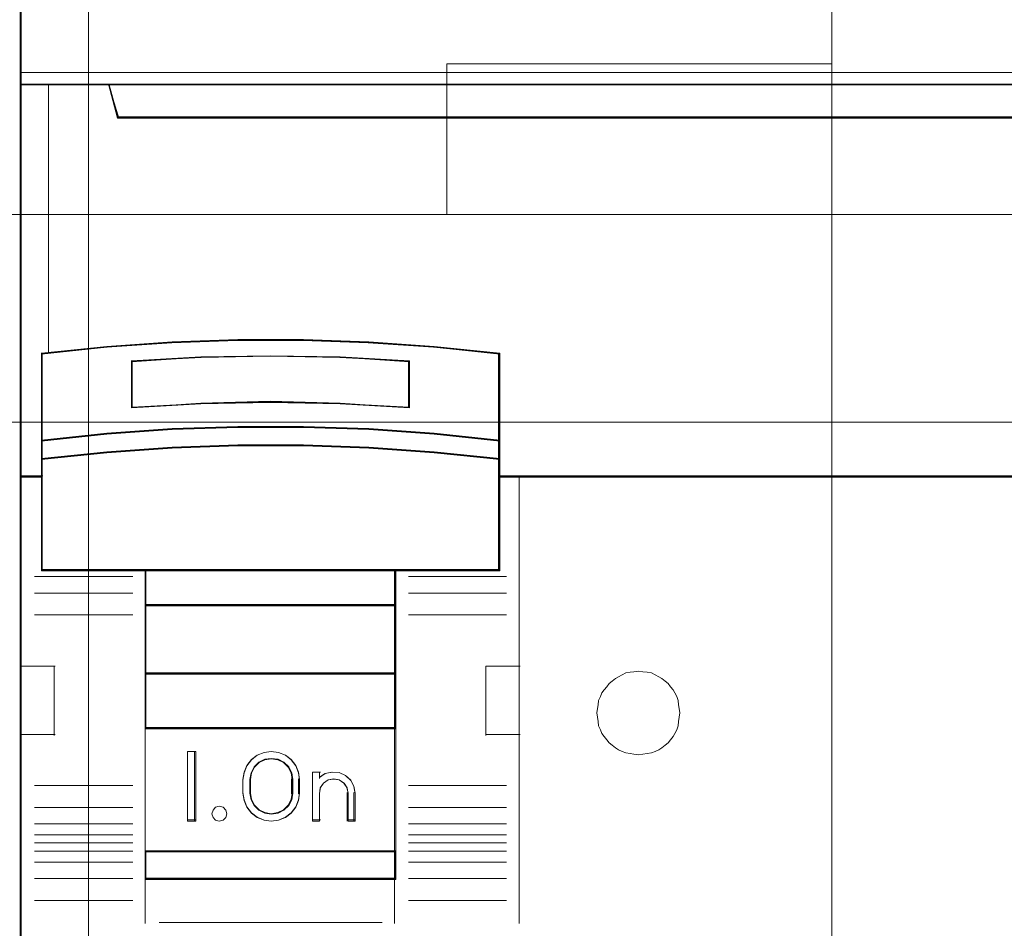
# Model space of a CAD drawing. Header units: millimetres. Extents: x 12819 to 17524, y -4386 to -1138.
# Tile 28 of 94: x 13068.14 to 13071.69, y -4214.84 to -4211.56. Entities that reach past the tile are written whole.
import ezdxf

# ---------------------------------------------------------------- set-up
doc = ezdxf.new("R2010")
doc.units = ezdxf.units.MM
doc.layers.get('0').update_dxf_attribs({"lineweight": 15})
for name, color, linetype, lineweight in [('30', 7, 'Continuous', 15), ('45', 7, 'Continuous', 15), ('5', 7, 'Continuous', 15), ('50', 7, 'Continuous', 15)]:
    doc.layers.add(name, color=color, linetype=linetype, lineweight=lineweight)

# ---------------------------------------------------------------- blocks, each defined once
blk = doc.blocks.new('*U361')
at = {"layer": '5', "color": 7}
for points in [[(50.626053, -386.339993), (50.626053, -323.251474), (50.626053, -298.745591), (50.626053, -173.236429), (50.626053, -148.781921), (50.626053, -78.80915), (50.626053, -73.723024), (51.244753, -73.723024), (63.824993, -73.723024), (64.443693, -73.723024), (64.443693, -78.80915), (64.443693, -78.80915), (64.443693, -386.339993)], [(64.444011, -386.341156), (64.444011, -78.809169), (64.444011, -73.723024), (63.825252, -73.723024), (63.825252, -73.723024), (51.243807, -73.723024), (50.625047, -73.723024), (50.625047, -78.809169), (50.625047, -148.782201), (50.625047, -173.236799), (50.625047, -298.746429), (50.625047, -323.252402), (50.625047, -386.341156)]]:
    blk.add_lwpolyline(points, dxfattribs=at)
blk.add_lwpolyline([(64.441749, -386.340811), (64.441749, -78.80939), (64.441749, -386.340811)], close=True, dxfattribs=at)
blk = doc.blocks.new('*U372')
at = {"layer": '50', "color": 7}
for points in [[(61.985145, -243.00235), (61.985145, -377.998341)], [(61.985145, -287.348144), (386.014855, -287.348144), (386.014855, -333.652546), (61.985145, -333.652546), (61.985145, -287.348144)]]:
    blk.add_lwpolyline(points, dxfattribs=at)
blk = doc.blocks.new('*U373')
at = {"layer": '30', "color": 7}
for points in [[(91.274382, -263.505594), (91.274382, -357.495097)], [(91.274382, -263.505594), (91.274382, -357.495097)], [(77.376245, -287.030528), (91.274382, -287.030528), (91.274382, -292.479562), (77.376245, -292.479562), (77.376245, -287.030528)], [(51.982287, -292.47731), (396.085575, -292.47731), (396.085575, -328.45355), (51.982287, -328.45355), (51.982287, -292.47731)], [(51.982287, -299.973955), (396.085575, -299.973955), (396.085575, -320.959157), (51.982287, -320.959157), (51.982287, -299.973955)], [(84.291382, -311.975797), (84.448073, -311.953271), (84.604763, -311.930745), (84.761453, -311.908219), (84.895759, -311.863167), (85.030065, -311.795589), (85.141987, -311.728011), (85.253909, -311.637907), (85.36583, -311.547803), (85.455368, -311.435173), (85.544905, -311.322544), (85.612058, -311.209914), (85.679211, -311.074758), (85.72398, -310.939602), (85.746364, -310.78192), (85.768748, -310.624238), (85.791132, -310.466556), (85.768748, -310.308874), (85.746364, -310.173719), (85.72398, -310.016037), (85.679211, -309.880881), (85.612058, -309.745725), (85.544905, -309.633095), (85.455368, -309.520465), (85.36583, -309.407835), (85.253909, -309.317731), (85.141987, -309.227627), (85.030065, -309.16005), (84.895759, -309.092472), (84.761453, -309.024894), (84.604763, -309.002368), (84.448073, -308.979842), (84.291382, -308.957316), (84.134692, -308.979842), (84.000386, -309.002368), (83.843696, -309.024894), (83.70939, -309.092472), (83.575084, -309.16005), (83.463162, -309.227627), (83.351241, -309.317731), (83.239319, -309.407835), (83.149782, -309.520465), (83.060244, -309.633095), (82.970707, -309.745725), (82.925938, -309.880881), (82.858785, -310.016037), (82.836401, -310.173719), (82.814017, -310.308874), (82.791632, -310.466556), (82.814017, -310.624238), (82.836401, -310.78192), (82.858785, -310.939602), (82.925938, -311.074758), (82.970707, -311.209914), (83.060244, -311.322544), (83.149782, -311.435173), (83.239319, -311.547803), (83.351241, -311.637907), (83.463162, -311.728011), (83.575084, -311.795589), (83.70939, -311.863167), (83.843696, -311.908219), (84.000386, -311.930745), (84.134692, -311.953271), (84.291382, -311.975797)]]:
    blk.add_lwpolyline(points, dxfattribs=at)
blk.add_lwpolyline([(51.982287, -292.47731), (396.085575, -292.47731), (396.085575, -328.45355), (51.982287, -328.45355), (51.982287, -292.47731)], close=True, dxfattribs=at)
blk = doc.blocks.new('*U374')
at = {"layer": '45', "color": 7}
for points in [[(134.000293, -268.998482), (62.00098, -268.998482), (62.00098, -351.065128), (134.000293, -351.065128), (134.000293, -268.998482)], [(133.979934, -269.021008), (62.021338, -269.021008), (62.021338, -351.044855), (133.979934, -351.044855), (133.979934, -269.021008)], [(130.505509, -288.957906), (65.496904, -288.957906), (65.174032, -287.771633), (62.00098, -287.771633), (62.00098, -301.951736), (62.746925, -301.951736), (62.746925, -301.322736), (62.746925, -300.649594), (62.746925, -297.504591), (65.101664, -297.267336), (67.456403, -297.10181), (69.816708, -297.019047), (72.182581, -297.019047), (74.542886, -297.10181), (76.897625, -297.267336), (79.252364, -297.504591), (79.252364, -300.649594), (79.252364, -301.322736), (79.252364, -301.951736), (79.99831, -301.951736), (133.004984, -301.951736), (133.004984, -287.771633), (130.828381, -287.771633), (130.505509, -288.957906)], [(65.49529, -288.999298), (130.508244, -288.999298), (130.831138, -287.771633), (65.172397, -287.771633), (65.49529, -288.999298)], [(73.528171, -299.313863), (76.037102, -299.4491), (76.037102, -297.753002), (73.528171, -297.617765), (71.008064, -297.572686), (68.50472, -297.617765), (65.995789, -297.753002), (65.995789, -299.4491), (68.50472, -299.313863), (71.008064, -299.257514), (73.528171, -299.313863)], [(76.927666, -300.370262), (74.567641, -300.199065), (72.202037, -300.124879), (69.830854, -300.124879), (67.465249, -300.199065), (65.105224, -300.370262), (62.745199, -300.627059), (62.745199, -301.323261), (65.105224, -301.077879), (67.465249, -300.906681), (69.830854, -300.821082), (72.202037, -300.821082), (74.567641, -300.906681), (76.927666, -301.077879), (79.287691, -301.323261), (79.287691, -300.627059), (76.927666, -300.370262)], [(76.9115, -300.382233), (74.557929, -300.216828), (72.198795, -300.145153), (69.834096, -300.145153), (67.474961, -300.216828), (65.121391, -300.382233), (62.76782, -300.630341), (62.76782, -301.302988), (65.121391, -301.065908), (67.474961, -300.900503), (69.834096, -300.8178), (72.198795, -300.8178), (74.557929, -300.900503), (76.9115, -301.065908), (79.265071, -301.302988), (79.265071, -300.630341), (76.9115, -300.382233)], [(76.9115, -300.382233), (74.557929, -300.216828), (72.198795, -300.145153), (69.834096, -300.145153), (67.474961, -300.216828), (65.121391, -300.382233), (62.76782, -300.630341), (62.76782, -301.302988), (65.121391, -301.065908), (67.474961, -300.900503), (69.834096, -300.8178), (72.198795, -300.8178), (74.557929, -300.900503), (76.9115, -301.065908), (79.265071, -301.302988), (79.265071, -300.630341), (76.9115, -300.382233)], [(66.505618, -305.332886), (75.527273, -305.332886), (79.287691, -305.332886), (79.287691, -301.916147), (79.287691, -301.2828), (76.927666, -301.043906), (74.567641, -300.877236), (72.202037, -300.793901), (69.830854, -300.793901), (67.465249, -300.877236), (65.105224, -301.043906), (62.745199, -301.2828), (62.745199, -301.916147), (62.745199, -305.332886), (66.505618, -305.332886)], [(66.517954, -305.312612), (75.514937, -305.312612), (79.265071, -305.312612), (79.265071, -301.928091), (79.265071, -301.300716), (76.9115, -301.064075), (74.557929, -300.898976), (72.198795, -300.816427), (69.834096, -300.816427), (67.474961, -300.898976), (65.121391, -301.064075), (62.76782, -301.300716), (62.76782, -301.928091), (62.76782, -305.312612), (66.517954, -305.312612)], [(75.537185, -305.287834), (66.495706, -305.287834), (66.495706, -306.598846), (75.537185, -306.598846), (75.537185, -305.287834)], [(75.514565, -305.31036), (66.518326, -305.31036), (66.518326, -306.57632), (75.514565, -306.57632), (75.514565, -305.31036)], [(75.537185, -306.553794), (66.495706, -306.553794), (66.495706, -309.067693), (75.537185, -309.067693), (75.537185, -306.553794)], [(75.514565, -306.574067), (66.518326, -306.574067), (66.518326, -309.04742), (75.514565, -309.04742), (75.514565, -306.574067)], [(75.537185, -309.022641), (66.495706, -309.022641), (66.495706, -311.043221), (75.537185, -311.043221), (75.537185, -309.022641)], [(75.514565, -309.045167), (66.518326, -309.045167), (66.518326, -311.020695), (75.514565, -311.020695), (75.514565, -309.045167)], [(66.495706, -315.485344), (75.537185, -315.485344), (75.537185, -310.998169), (66.495706, -310.998169), (66.495706, -315.485344)], [(68.316669, -311.860914), (68.316669, -314.374814), (68.020338, -314.374814), (68.020338, -311.860914), (68.316669, -311.860914)], [(70.158823, -312.364814), (70.329518, -312.152056), (70.528661, -311.989689), (70.784703, -311.894508), (71.040745, -311.860914), (71.308167, -311.894508), (71.552829, -311.989689), (71.763353, -312.152056), (71.934047, -312.364814), (72.030774, -312.605566), (72.064913, -312.868714), (72.064913, -313.367014), (72.030774, -313.630162), (71.934047, -313.870914), (71.763353, -314.083672), (71.552829, -314.24044), (71.308167, -314.34122), (71.040745, -314.374814), (70.784703, -314.34122), (70.528661, -314.24044), (70.329518, -314.083672), (70.158823, -313.870914), (70.062096, -313.630162), (70.022267, -313.367014), (70.022267, -312.868714), (70.062096, -312.605566), (70.158823, -312.364814)], [(70.423558, -312.412293), (70.314677, -312.625932), (70.268832, -312.867681), (70.268832, -313.368047), (70.314677, -313.604174), (70.423558, -313.812191), (70.595475, -313.980854), (70.807506, -314.087673), (71.042459, -314.127028), (71.288874, -314.087673), (71.500905, -313.980854), (71.672822, -313.812191), (71.781703, -313.604174), (71.816086, -313.368047), (71.816086, -312.867681), (71.781703, -312.625932), (71.672822, -312.412293), (71.500905, -312.24363), (71.288874, -312.142433), (71.042459, -312.1087), (70.807506, -312.142433), (70.595475, -312.24363), (70.423558, -312.412293)], [(72.526375, -314.374814), (72.526375, -312.604272), (72.78425, -312.604272), (72.78425, -312.790348), (72.990551, -312.65502), (73.236965, -312.604272), (73.494841, -312.621188), (73.718333, -312.728322), (73.913172, -312.897482), (74.027784, -313.111752), (74.073628, -313.359853), (74.073628, -314.374814), (73.815753, -314.374814), (73.815753, -313.359853), (73.769908, -313.1625), (73.666758, -313.004617), (73.494841, -312.886205), (73.300002, -312.858012), (73.093701, -312.886205), (72.933245, -313.004617), (72.818634, -313.1625), (72.78425, -313.359853), (72.78425, -314.374814), (72.526375, -314.374814)], [(69.408408, -313.974026), (69.438654, -314.105628), (69.408408, -314.243212), (69.305573, -314.338922), (69.166444, -314.374814), (69.033363, -314.338922), (68.942626, -314.243212), (68.900282, -314.105628), (68.942626, -313.974026), (69.033363, -313.872334), (69.166444, -313.836443), (69.305573, -313.872334), (69.408408, -313.974026)], [(75.537185, -315.442545), (66.495706, -315.442545), (66.495706, -316.480993), (75.537185, -316.480993), (75.537185, -315.442545)], [(75.514565, -315.462818), (66.518326, -315.462818), (66.518326, -316.460719), (75.514565, -316.460719), (75.514565, -315.462818)]]:
    blk.add_lwpolyline(points, close=True, dxfattribs=at)
at = {"layer": '45', "color": 139}
for points in [[(134.000293, -268.998482), (62.00098, -268.998482), (62.00098, -351.065128), (134.000293, -351.065128), (134.000293, -268.998482)], [(69.438654, -314.105628), (69.408408, -313.974026), (69.305573, -313.872334), (69.166444, -313.836443), (69.033363, -313.872334), (68.942626, -313.974026), (68.900282, -314.105628), (68.942626, -314.243212), (69.033363, -314.338922), (69.166444, -314.374814), (69.305573, -314.338922), (69.408408, -314.243212), (69.438654, -314.105628)]]:
    blk.add_lwpolyline(points, close=True, dxfattribs=at)
for points in [[(62.00098, -287.771633), (134.000293, -287.771633)], [(65.172397, -287.771633), (65.538851, -288.999298)], [(65.49361, -288.954247), (130.507662, -288.954247)], [(79.287691, -297.518624), (76.927666, -297.259959), (74.567641, -297.079495), (72.202037, -296.989263), (69.830854, -296.989263), (67.465249, -297.079495), (65.105224, -297.259959), (62.745199, -297.518624)], [(62.745199, -297.473572), (62.745199, -305.332886)], [(76.037102, -297.793441), (73.528171, -297.627875), (71.008064, -297.572686), (68.50472, -297.627875), (65.995789, -297.793441)], [(65.995789, -299.4491), (65.995789, -297.748389)], [(75.991861, -299.4491), (75.991861, -297.748389)], [(79.24245, -305.332886), (79.24245, -297.473572)], [(76.037102, -299.4491), (73.528171, -299.285323), (71.008064, -299.217082), (68.50472, -299.285323), (65.995789, -299.4491)], [(79.287691, -300.651987), (76.927666, -300.382444), (74.567641, -300.202748), (72.202037, -300.124879), (69.830854, -300.124879), (67.465249, -300.202748), (65.105224, -300.382444), (62.745199, -300.651987)], [(79.287691, -301.323261), (76.927666, -301.064597), (74.567641, -300.884133), (72.202037, -300.793901), (69.830854, -300.793901), (67.465249, -300.884133), (65.105224, -301.064597), (62.745199, -301.323261)], [(62.792703, -301.906684), (62.00098, -301.906684)], [(134.000293, -301.906684), (79.24245, -301.906684)], [(79.98667, -301.906684), (79.98667, -318.075832)], [(66.04103, -305.546883), (62.496372, -305.546883)], [(79.287691, -305.287834), (62.745199, -305.287834)], [(66.495706, -305.287834), (66.495706, -316.480993)], [(66.495706, -305.287834), (75.537185, -305.287834)], [(75.491944, -305.287834), (75.491944, -316.480993)], [(75.991861, -305.546883), (79.531995, -305.546883)], [(66.04103, -306.141568), (62.496372, -306.141568)], [(75.991861, -306.141568), (79.531995, -306.141568)], [(66.495706, -306.553794), (75.537185, -306.553794)], [(66.04103, -306.93223), (62.496372, -306.93223)], [(75.991861, -306.93223), (79.531995, -306.93223)], [(62.00098, -308.774855), (63.247378, -308.774855)], [(63.202137, -308.774855), (63.202137, -311.288755)], [(78.790037, -311.288755), (78.790037, -308.774855)], [(78.790037, -308.774855), (80.031911, -308.774855)], [(66.495706, -309.022641), (75.537185, -309.022641)], [(62.00098, -311.245955), (63.247378, -311.245955)], [(66.495706, -310.998169), (75.537185, -310.998169)], [(78.790037, -311.245955), (80.031911, -311.245955)], [(68.316669, -311.860914), (68.020338, -311.860914)], [(68.020338, -311.860914), (68.020338, -314.374814)], [(68.271428, -311.860914), (68.271428, -314.374814)], [(72.064913, -312.894857), (72.030774, -312.624883), (71.934047, -312.377886), (71.763353, -312.159609), (71.552829, -311.993029), (71.308167, -311.895379), (71.040745, -311.860914), (70.784703, -311.895379), (70.528661, -311.993029), (70.329518, -312.159609), (70.158823, -312.377886), (70.062096, -312.624883), (70.022267, -312.894857)], [(71.816086, -312.894857), (71.781703, -312.644451), (71.672822, -312.423163), (71.500905, -312.248461), (71.288874, -312.14364), (71.042459, -312.1087), (70.807506, -312.14364), (70.595475, -312.248461), (70.423558, -312.423163), (70.314677, -312.644451), (70.268832, -312.894857)], [(72.526375, -312.604272), (72.822705, -312.604272)], [(72.526375, -312.604272), (72.526375, -314.374814)], [(72.777464, -312.604272), (72.777464, -312.829532)], [(74.073628, -313.385923), (74.027542, -313.129262), (73.912328, -312.907599), (73.716463, -312.732603), (73.491795, -312.621771), (73.232562, -312.604272), (72.98485, -312.656771), (72.777464, -312.796768)], [(66.04103, -313.086328), (62.496372, -313.086328)], [(70.022267, -313.385923), (70.022267, -312.852057)], [(70.268832, -313.385923), (70.268832, -312.852057)], [(71.770845, -313.385923), (71.770845, -312.852057)], [(72.019672, -313.385923), (72.019672, -312.852057)], [(73.822539, -313.385923), (73.776091, -313.175976), (73.671584, -313.008018), (73.497405, -312.88205), (73.300002, -312.852057), (73.090987, -312.88205), (72.928419, -313.008018), (72.8123, -313.175976), (72.777464, -313.385923)], [(75.991861, -313.086328), (79.531995, -313.086328)], [(70.022267, -313.340871), (70.062096, -313.610845), (70.158823, -313.857842), (70.329518, -314.076119), (70.528661, -314.236955), (70.784703, -314.340349), (71.040745, -314.374814), (71.308167, -314.340349), (71.552829, -314.236955), (71.763353, -314.076119), (71.934047, -313.857842), (72.030774, -313.610845), (72.064913, -313.340871)], [(70.268832, -313.340871), (70.314677, -313.585453), (70.423558, -313.800918), (70.595475, -313.97562), (70.807506, -314.086264), (71.042459, -314.127028), (71.288874, -314.086264), (71.500905, -313.97562), (71.672822, -313.800918), (71.781703, -313.585453), (71.816086, -313.340871)], [(72.777464, -313.340871), (72.777464, -314.374814)], [(73.777298, -313.340871), (73.777298, -314.374814)], [(74.028387, -313.340871), (74.028387, -314.374814)], [(66.04103, -313.879242), (62.496372, -313.879242)], [(75.991861, -313.879242), (79.531995, -313.879242)], [(66.04103, -314.473928), (62.496372, -314.473928)], [(68.316669, -314.329762), (68.020338, -314.329762)], [(72.526375, -314.329762), (72.822705, -314.329762)], [(73.777298, -314.329762), (74.073628, -314.329762)], [(75.991861, -314.473928), (79.531995, -314.473928)], [(66.04103, -314.863627), (62.496372, -314.863627)], [(75.991861, -314.863627), (79.531995, -314.863627)], [(66.04103, -315.16097), (62.496372, -315.16097)], [(75.991861, -315.16097), (79.531995, -315.16097)], [(66.04103, -315.462818), (62.496372, -315.462818)], [(66.495706, -315.442545), (75.537185, -315.442545)], [(75.991861, -315.462818), (79.531995, -315.462818)], [(66.04103, -315.85477), (62.496372, -315.85477)], [(75.991861, -315.85477), (79.531995, -315.85477)], [(66.04103, -316.447204), (62.496372, -316.447204)], [(66.495706, -316.435941), (75.537185, -316.435941)], [(66.495706, -316.435941), (66.495706, -318.075832)], [(75.491944, -316.435941), (75.491944, -318.075832)], [(75.991861, -316.447204), (79.531995, -316.447204)], [(66.04103, -317.240118), (62.496372, -317.240118)], [(75.991861, -317.240118), (79.531995, -317.240118)], [(66.991098, -318.033033), (75.041793, -318.033033)]]:
    blk.add_lwpolyline(points, dxfattribs=at)
at = {"layer": '45', "color": 140}
for points in [[(130.505509, -288.957906), (65.496904, -288.957906), (65.174032, -287.771633), (62.00098, -287.771633), (62.00098, -301.951736), (62.746925, -301.951736), (62.746925, -301.322736), (62.746925, -300.649594), (62.746925, -297.504591), (65.101664, -297.267336), (67.456403, -297.10181), (69.816708, -297.019047), (72.182581, -297.019047), (74.542886, -297.10181), (76.897625, -297.267336), (79.252364, -297.504591), (79.252364, -300.649594), (79.252364, -301.322736), (79.252364, -301.951736), (79.99831, -301.951736), (133.004984, -301.951736), (133.004984, -287.771633), (130.828381, -287.771633), (130.505509, -288.957906)], [(130.486584, -288.974599), (65.515258, -288.974599), (65.192571, -287.791906), (62.021338, -287.791906), (62.021338, -301.92921), (62.766856, -301.92921), (62.766856, -301.302108), (62.766856, -300.630999), (62.766856, -297.495488), (65.120245, -297.258949), (67.473633, -297.093922), (69.832585, -297.011409), (72.197101, -297.011409), (74.556053, -297.093922), (76.909441, -297.258949), (79.26283, -297.495488), (79.26283, -300.630999), (79.26283, -301.302108), (79.26283, -301.92921), (80.008348, -301.92921), (132.984625, -301.92921), (132.984625, -287.791906), (130.809271, -287.791906), (130.486584, -288.974599)], [(65.515438, -288.976772), (130.485835, -288.976772), (130.808517, -287.791906), (65.192755, -287.791906), (65.515438, -288.976772)]]:
    blk.add_lwpolyline(points, close=True, dxfattribs=at)
blk.add_lwpolyline([(62.996289, -287.771633), (62.996289, -297.484835)], dxfattribs=at)
at = {"layer": '45', "color": 59}
for points in [[(65.49529, -288.999298), (130.508244, -288.999298), (130.831138, -287.771633), (65.172397, -287.771633), (65.49529, -288.999298)], [(74.567641, -300.234504), (76.927666, -300.401497), (79.287691, -300.651987), (79.287691, -297.479111), (76.927666, -297.239753), (74.567641, -297.07276), (72.202037, -296.989263), (69.830854, -296.989263), (67.465249, -297.07276), (65.105224, -297.239753), (62.745199, -297.479111), (62.745199, -300.651987), (65.105224, -300.401497), (67.465249, -300.234504), (69.830854, -300.16214), (72.202037, -300.16214), (74.567641, -300.234504)], [(74.557929, -300.218852), (76.9115, -300.383997), (79.265071, -300.631714), (79.265071, -297.493961), (76.9115, -297.257254), (74.557929, -297.092109), (72.198795, -297.009537), (69.834096, -297.009537), (67.474961, -297.092109), (65.121391, -297.257254), (62.76782, -297.493961), (62.76782, -300.631714), (65.121391, -300.383997), (67.474961, -300.218852), (69.834096, -300.147289), (72.198795, -300.147289), (74.557929, -300.218852)], [(76.037102, -297.753002), (76.037102, -299.4491), (73.528171, -299.313863), (71.008064, -299.257514), (68.50472, -299.313863), (65.995789, -299.4491), (65.995789, -297.753002), (68.50472, -297.617765), (71.008064, -297.572686), (73.528171, -297.617765), (76.037102, -297.753002)], [(73.528171, -299.313863), (76.037102, -299.4491), (76.037102, -297.753002), (73.528171, -297.617765), (71.008064, -297.572686), (68.50472, -297.617765), (65.995789, -297.753002), (65.995789, -299.4491), (68.50472, -299.313863), (71.008064, -299.257514), (73.528171, -299.313863)], [(73.517986, -299.294422), (76.016743, -299.426574), (76.016743, -297.769163), (73.517986, -297.63701), (71.008098, -297.592959), (68.514905, -297.63701), (66.016148, -297.769163), (66.016148, -299.426574), (68.514905, -299.294422), (71.008098, -299.239358), (73.517986, -299.294422)], [(73.517986, -299.294422), (76.016743, -299.426574), (76.016743, -297.769163), (73.517986, -297.63701), (71.008098, -297.592959), (68.514905, -297.63701), (66.016148, -297.769163), (66.016148, -299.426574), (68.514905, -299.294422), (71.008098, -299.239358), (73.517986, -299.294422)], [(76.927666, -300.370262), (74.567641, -300.199065), (72.202037, -300.124879), (69.830854, -300.124879), (67.465249, -300.199065), (65.105224, -300.370262), (62.745199, -300.627059), (62.745199, -301.323261), (65.105224, -301.077879), (67.465249, -300.906681), (69.830854, -300.821082), (72.202037, -300.821082), (74.567641, -300.906681), (76.927666, -301.077879), (79.287691, -301.323261), (79.287691, -300.627059), (76.927666, -300.370262)], [(66.505618, -305.332886), (75.527273, -305.332886), (79.287691, -305.332886), (79.287691, -301.916147), (79.287691, -301.2828), (76.927666, -301.043906), (74.567641, -300.877236), (72.202037, -300.793901), (69.830854, -300.793901), (67.465249, -300.877236), (65.105224, -301.043906), (62.745199, -301.2828), (62.745199, -301.916147), (62.745199, -305.332886), (66.505618, -305.332886)], [(66.517954, -305.312612), (75.514937, -305.312612), (79.265071, -305.312612), (79.265071, -301.928091), (79.265071, -301.300716), (76.9115, -301.064075), (74.557929, -300.898976), (72.198795, -300.816427), (69.834096, -300.816427), (67.474961, -300.898976), (65.121391, -301.064075), (62.76782, -301.300716), (62.76782, -301.928091), (62.76782, -305.312612), (66.517954, -305.312612)], [(75.537185, -305.287834), (66.495706, -305.287834), (66.495706, -306.598846), (75.537185, -306.598846), (75.537185, -305.287834)], [(75.514565, -305.31036), (66.518326, -305.31036), (66.518326, -306.57632), (75.514565, -306.57632), (75.514565, -305.31036)], [(75.537185, -306.553794), (66.495706, -306.553794), (66.495706, -309.067693), (75.537185, -309.067693), (75.537185, -306.553794)], [(75.514565, -306.574067), (66.518326, -306.574067), (66.518326, -309.04742), (75.514565, -309.04742), (75.514565, -306.574067)], [(75.537185, -309.022641), (66.495706, -309.022641), (66.495706, -311.043221), (75.537185, -311.043221), (75.537185, -309.022641)], [(75.514565, -309.045167), (66.518326, -309.045167), (66.518326, -311.020695), (75.514565, -311.020695), (75.514565, -309.045167)], [(66.495706, -315.485344), (75.537185, -315.485344), (75.537185, -310.998169), (66.495706, -310.998169), (66.495706, -315.485344)], [(68.316669, -311.860914), (68.316669, -314.374814), (68.020338, -314.374814), (68.020338, -311.860914), (68.316669, -311.860914)], [(70.158823, -312.364814), (70.329518, -312.152056), (70.528661, -311.989689), (70.784703, -311.894508), (71.040745, -311.860914), (71.308167, -311.894508), (71.552829, -311.989689), (71.763353, -312.152056), (71.934047, -312.364814), (72.030774, -312.605566), (72.064913, -312.868714), (72.064913, -313.367014), (72.030774, -313.630162), (71.934047, -313.870914), (71.763353, -314.083672), (71.552829, -314.24044), (71.308167, -314.34122), (71.040745, -314.374814), (70.784703, -314.34122), (70.528661, -314.24044), (70.329518, -314.083672), (70.158823, -313.870914), (70.062096, -313.630162), (70.022267, -313.367014), (70.022267, -312.868714), (70.062096, -312.605566), (70.158823, -312.364814)], [(70.423558, -312.412293), (70.314677, -312.625932), (70.268832, -312.867681), (70.268832, -313.368047), (70.314677, -313.604174), (70.423558, -313.812191), (70.595475, -313.980854), (70.807506, -314.087673), (71.042459, -314.127028), (71.288874, -314.087673), (71.500905, -313.980854), (71.672822, -313.812191), (71.781703, -313.604174), (71.816086, -313.368047), (71.816086, -312.867681), (71.781703, -312.625932), (71.672822, -312.412293), (71.500905, -312.24363), (71.288874, -312.142433), (71.042459, -312.1087), (70.807506, -312.142433), (70.595475, -312.24363), (70.423558, -312.412293)], [(70.439618, -312.426467), (70.333762, -312.635814), (70.289191, -312.872707), (70.289191, -313.363021), (70.333762, -313.594405), (70.439618, -313.798243), (70.60676, -313.963517), (70.812901, -314.068191), (71.041328, -314.106755), (71.280898, -314.068191), (71.487039, -313.963517), (71.654181, -313.798243), (71.760037, -313.594405), (71.793465, -313.363021), (71.793465, -312.872707), (71.760037, -312.635814), (71.654181, -312.426467), (71.487039, -312.261193), (71.280898, -312.162028), (71.041328, -312.128974), (70.812901, -312.162028), (70.60676, -312.261193), (70.439618, -312.426467)], [(72.526375, -314.374814), (72.526375, -312.604272), (72.78425, -312.604272), (72.78425, -312.790348), (72.990551, -312.65502), (73.236965, -312.604272), (73.494841, -312.621188), (73.718333, -312.728322), (73.913172, -312.897482), (74.027784, -313.111752), (74.073628, -313.359853), (74.073628, -314.374814), (73.815753, -314.374814), (73.815753, -313.359853), (73.769908, -313.1625), (73.666758, -313.004617), (73.494841, -312.886205), (73.300002, -312.858012), (73.093701, -312.886205), (72.933245, -313.004617), (72.818634, -313.1625), (72.78425, -313.359853), (72.78425, -314.374814), (72.526375, -314.374814)], [(69.408408, -313.974026), (69.438654, -314.105628), (69.408408, -314.243212), (69.305573, -314.338922), (69.166444, -314.374814), (69.033363, -314.338922), (68.942626, -314.243212), (68.900282, -314.105628), (68.942626, -313.974026), (69.033363, -313.872334), (69.166444, -313.836443), (69.305573, -313.872334), (69.408408, -313.974026)], [(75.537185, -315.442545), (66.495706, -315.442545), (66.495706, -316.480993), (75.537185, -316.480993), (75.537185, -315.442545)], [(75.514565, -315.462818), (66.518326, -315.462818), (66.518326, -316.460719), (75.514565, -316.460719), (75.514565, -315.462818)]]:
    blk.add_lwpolyline(points, close=True, dxfattribs=at)

msp = doc.modelspace()

# ---------------------------------------------------------------- block references
at = {"xscale": 0.1000000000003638, "yscale": 0.1000000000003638, "zscale": 0.1000000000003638}
for name in ['*U361', '*U373', '*U372', '*U374']:
    msp.add_blockref(name, (13061.9398, -4183.0131), dxfattribs=at)

doc.saveas('drawing.dxf')
